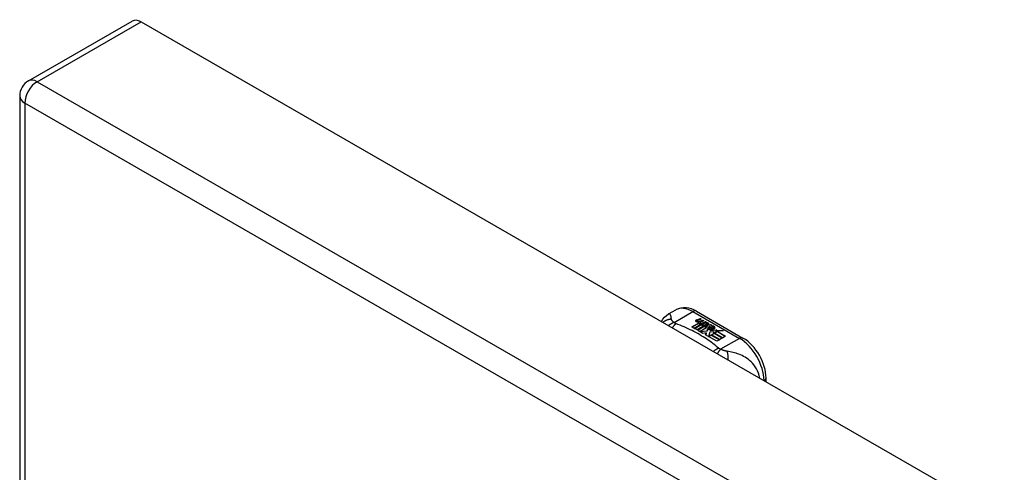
# Model space of a CAD drawing. Header units: inches. Extents: x 241.9 to 284.8, y 91.2 to 133.8.
# Tile 21 of 33: x 241.9 to 247.5, y 131.2 to 133.8. Entities that reach past the tile are written whole.
import ezdxf

# ---------------------------------------------------------------- set-up
doc = ezdxf.new("R2010")
doc.units = ezdxf.units.IN
doc.header["$MEASUREMENT"] = 0
doc.layers.add('Visible Edges(ANSI)', color=7, linetype='Continuous', lineweight=25)
doc.layers.add('Visible Tangent Edges(ANSI)', color=7, linetype='Continuous', lineweight=25)

msp = doc.modelspace()

# ---------------------------------------------------------------- linework, layer by layer
at = {"layer": 'Visible Edges(ANSI)'}
for p, q in [((241.9125, 133.4068), (242.503, 133.7468)), ((242.5524, 133.742), (284.6995, 109.4711)), ((241.8629, 133.321), (241.8629, 115.5639)), ((245.5504, 132.0821), (245.5905, 132.1052)), ((245.7084, 132.0975), (245.9729, 131.9452)), ((245.7097, 132.0489), (245.729, 132.0564)), ((245.729, 132.0548), (245.7097, 132.0473)), ((245.7129, 132.0421), (245.7129, 132.0405)), ((245.7353, 132.0528), (245.7161, 132.0451)), ((245.7215, 132.0394), (245.7215, 132.0378)), ((245.729, 132.0564), (245.7353, 132.0528)), ((245.729, 132.0564), (245.729, 132.0548)), ((245.7336, 132.0522), (245.729, 132.0548)), ((245.7511, 132.0437), (245.732, 132.036)), ((245.7324, 132.0423), (245.7449, 132.0473)), ((245.7449, 132.0457), (245.7324, 132.0406)), ((245.7324, 132.0423), (245.7324, 132.0406)), ((245.7449, 132.0473), (245.7511, 132.0437)), ((245.7449, 132.0473), (245.7449, 132.0457)), ((245.7494, 132.0431), (245.7449, 132.0457)), ((245.6821, 132.0084), (245.7196, 132.03)), ((245.6961, 132.0003), (245.6821, 132.0084)), ((245.7196, 132.0283), (245.6835, 132.0076)), ((245.7342, 132.0223), (245.6961, 132.0003)), ((245.6981, 131.9992), (245.7362, 132.0211)), ((245.7121, 131.9911), (245.6981, 131.9992)), ((245.7362, 132.0195), (245.6995, 131.9984)), ((245.755, 132.0159), (245.7121, 131.9911)), ((245.714, 131.99), (245.7605, 132.0167)), ((245.7456, 131.9718), (245.714, 131.99)), ((245.7586, 132.014), (245.7155, 131.9892)), ((245.7196, 132.03), (245.7196, 132.0283)), ((245.7215, 132.0378), (245.7215, 132.0361)), ((245.7315, 132.0271), (245.7284, 132.0256)), ((245.7284, 132.0256), (245.7342, 132.0223)), ((245.7284, 132.0256), (245.7284, 132.024)), ((245.7328, 132.0215), (245.7284, 132.024)), ((245.7287, 132.033), (245.7287, 132.0314)), ((245.7663, 132.0038), (245.7288, 131.9822)), ((245.7288, 131.9822), (245.7691, 131.9855)), ((245.7691, 131.9839), (245.7302, 131.9807)), ((245.7314, 132.0254), (245.7364, 132.0278)), ((245.7368, 132.0223), (245.7314, 132.0254)), ((245.7364, 132.0261), (245.733, 132.0245)), ((245.7364, 132.0278), (245.735, 132.0286)), ((245.7362, 132.0211), (245.7466, 132.0151)), ((245.7362, 132.0211), (245.7362, 132.0195)), ((245.7466, 132.0135), (245.7362, 132.0195)), ((245.7364, 132.0278), (245.7364, 132.0261)), ((245.7671, 132.0345), (245.7368, 132.0223)), ((245.7395, 132.0208), (245.7634, 132.0214)), ((245.7472, 132.0163), (245.7395, 132.0208)), ((245.7634, 132.0197), (245.7422, 132.0192)), ((245.7466, 132.0151), (245.755, 132.0159)), ((245.7466, 132.0151), (245.7466, 132.0135)), ((245.7517, 132.0139), (245.7466, 132.0135)), ((245.7622, 132.0177), (245.7472, 132.0163)), ((245.7484, 132.0331), (245.7608, 132.0381)), ((245.7608, 132.0365), (245.7484, 132.0314)), ((245.7605, 132.0167), (245.7557, 132.0099)), ((245.7557, 132.0099), (245.7663, 132.0038)), ((245.7557, 132.0099), (245.7557, 132.0083)), ((245.7649, 132.003), (245.7557, 132.0083)), ((245.7582, 132.01), (245.7631, 132.0171)), ((245.7658, 132.0056), (245.7582, 132.01)), ((245.7631, 132.0155), (245.759, 132.0095)), ((245.7608, 132.0381), (245.7671, 132.0345)), ((245.7608, 132.0381), (245.7608, 132.0365)), ((245.7654, 132.0339), (245.7608, 132.0365)), ((245.7631, 132.0171), (245.7622, 132.0177)), ((245.7631, 132.0171), (245.7631, 132.0155)), ((245.7634, 132.0214), (245.7703, 132.0327)), ((245.7703, 132.031), (245.7634, 132.0197)), ((245.7634, 132.0214), (245.7634, 132.0197)), ((245.7719, 132.0166), (245.7658, 132.0056)), ((245.7691, 131.9855), (245.7734, 131.9993)), ((245.7734, 131.9976), (245.7691, 131.9839)), ((245.7691, 131.9855), (245.7691, 131.9839)), ((245.7703, 132.0327), (245.778, 132.0283)), ((245.7703, 132.0327), (245.7703, 132.031)), ((245.7771, 132.0271), (245.7703, 132.031)), ((245.7966, 132.0175), (245.7719, 132.0166)), ((245.778, 132.0283), (245.7723, 132.0209)), ((245.7723, 132.0209), (245.7734, 132.0203)), ((245.7723, 132.0209), (245.7723, 132.0193)), ((245.7734, 132.0186), (245.7723, 132.0193)), ((245.7734, 132.0203), (245.789, 132.0219)), ((245.789, 132.0203), (245.7734, 132.0186)), ((245.7734, 132.0203), (245.7734, 132.0186)), ((245.7734, 131.9993), (245.7734, 131.9976)), ((245.7813, 132.0024), (245.7813, 132.0008)), ((245.7849, 132.0114), (245.7849, 132.0098)), ((245.7849, 132.0114), (245.8021, 132.0015)), ((245.8021, 131.9998), (245.7849, 132.0098)), ((245.7972, 131.9994), (245.7859, 132.0059)), ((245.789, 132.0219), (245.7966, 132.0175)), ((245.789, 132.0219), (245.789, 132.0203)), ((245.794, 132.0174), (245.789, 132.0203)), ((245.7914, 131.9933), (245.7892, 131.9883)), ((245.7892, 131.9883), (245.8248, 131.9917)), ((245.8223, 131.9899), (245.7892, 131.9867)), ((245.7892, 131.9883), (245.7892, 131.9867)), ((245.7937, 132.0129), (245.7979, 132.0153)), ((245.7979, 132.0137), (245.7956, 132.0123)), ((245.7972, 131.9994), (245.7972, 131.9978)), ((245.7979, 132.0153), (245.7979, 132.0137)), ((245.8021, 132.0015), (245.8021, 131.9998)), ((245.8055, 132.0047), (245.8055, 132.0031)), ((245.8248, 131.9917), (245.819, 131.9873)), ((245.819, 131.9873), (245.8615, 131.988)), ((245.819, 131.9873), (245.819, 131.9857)), ((245.8516, 131.9862), (245.819, 131.9857)), ((245.8615, 131.988), (245.8273, 131.9818)), ((245.7288, 131.9822), (245.7288, 131.9815)), ((245.7644, 131.9751), (245.7456, 131.9718)), ((245.7604, 131.9633), (245.7644, 131.9751)), ((245.8235, 131.9269), (245.7604, 131.9633)), ((245.7644, 131.9735), (245.7609, 131.963)), ((245.7644, 131.9751), (245.7644, 131.9735)), ((245.7852, 131.9785), (245.7773, 131.9539)), ((245.7773, 131.9539), (245.7921, 131.9625)), ((245.7773, 131.9539), (245.7773, 131.9536)), ((245.7921, 131.9608), (245.7784, 131.9529)), ((245.8077, 131.9808), (245.7852, 131.9785)), ((245.7921, 131.9625), (245.8386, 131.9357)), ((245.7921, 131.9625), (245.7921, 131.9608)), ((245.8372, 131.9348), (245.7921, 131.9608)), ((245.7941, 131.9636), (245.8092, 131.9723)), ((245.8406, 131.9368), (245.7941, 131.9636)), ((245.8092, 131.9707), (245.7955, 131.9628)), ((245.8249, 131.9813), (245.8038, 131.9775)), ((245.8038, 131.9775), (245.8077, 131.9808)), ((245.8077, 131.9791), (245.8063, 131.978)), ((245.8077, 131.9808), (245.8077, 131.9791)), ((245.8092, 131.9723), (245.8557, 131.9455)), ((245.8092, 131.9723), (245.8092, 131.9707)), ((245.8543, 131.9447), (245.8092, 131.9707)), ((245.8113, 131.9735), (245.8249, 131.9813)), ((245.8579, 131.9467), (245.8113, 131.9735)), ((245.8249, 131.9797), (245.8128, 131.9727)), ((245.8386, 131.9357), (245.8235, 131.9269)), ((245.8249, 131.9813), (245.8249, 131.9797)), ((245.8273, 131.9818), (245.873, 131.9554)), ((245.8273, 131.9818), (245.8273, 131.9801)), ((245.8716, 131.9546), (245.8273, 131.9801)), ((245.8557, 131.9455), (245.8406, 131.9368)), ((245.873, 131.9554), (245.8579, 131.9467)), ((246.1039, 131.6968), (246.1039, 131.7182))]:
    msp.add_line(p, q, dxfattribs=at)
at = {"layer": 'Visible Edges(ANSI)', "flags": 128}
for points in [[(245.7084, 132.0975), (245.6944, 132.1047), (245.68, 132.1106), (245.6652, 132.1148), (245.6501, 132.1173), (245.6348, 132.1177), (245.6195, 132.1159), (245.6046, 132.1118), (245.5905, 132.1052)], [(245.509, 132.0394), (245.5168, 132.0519), (245.5265, 132.0634), (245.5378, 132.0736), (245.5504, 132.0821)], [(246.1039, 131.7182), (246.1033, 131.7343), (246.1013, 131.7506), (246.0982, 131.7671), (246.0938, 131.7835), (246.0884, 131.7999), (246.0819, 131.8162), (246.0745, 131.8321), (246.0661, 131.8477), (246.0568, 131.8627), (246.0467, 131.8772), (246.0359, 131.8909), (246.0244, 131.9038), (246.0123, 131.9158), (245.9997, 131.9267), (245.9865, 131.9365), (245.9729, 131.9452)]]:
    msp.add_lwpolyline(points, dxfattribs=at)
at = {"layer": 'Visible Edges(ANSI)'}
msp.add_arc((241.9619, 133.321), 0.099, 119.936, 180, dxfattribs=at)
for centre, major_axis, ratio, start_param, end_param in [((242.5524, 133.661), (-0.0494, 0.0858), 0.578093, 5.499721, 6.283185), ((245.7095, 132.0429), (-0.007, 0), 0.575862, 5.820233, 7.062977), ((245.7095, 132.0413), (-0.007, 0), 0.575862, 5.820233, 6.078955), ((245.7205, 132.0398), (0.0192, 0), 0.575862, 2.164208, 2.67864), ((245.7205, 132.0381), (-0.0192, 0), 0.575862, 5.305801, 5.820233), ((245.7162, 132.0467), (-0.0164, 0), 0.575862, 0.779792, 1.90155), ((245.7169, 132.0421), (-0.004, 0), 0.575862, 5.90879, 7.175095), ((245.7169, 132.0405), (-0.004, 0), 0.575862, 0, 0.89191), ((245.7208, 132.0413), (-0.0082, 0), 0.575862, 5.323118, 5.90879), ((245.7197, 132.0441), (0.0084, 0), 0.575862, 4.033503, 4.932446), ((245.7197, 132.0425), (-0.0084, 0), 0.575862, 0.89191, 1.767313), ((245.7142, 132.0568), (0.031, 0), 0.575862, 4.949028, 5.337665), ((245.7142, 132.0551), (-0.031, 0), 0.575862, 1.80809, 2.196072), ((245.7249, 132.0338), (-0.00676, 0), 0.575862, 5.794367, 7.059467), ((245.7249, 132.0322), (-0.00676, 0), 0.575862, 5.794367, 6.071487), ((245.7359, 132.0305), (0.0192, 0), 0.575862, 2.419321, 2.652775), ((245.7359, 132.0288), (-0.0192, 0), 0.575862, 5.560914, 5.794367), ((245.7311, 132.0363), (0.016, 0), 0.575862, 3.905964, 4.740051), ((245.7311, 132.0347), (-0.016, 0), 0.575862, 0.764371, 1.402544), ((245.7315, 132.0376), (-0.016, 0), 0.575862, 0.776281, 1.787416), ((245.7327, 132.033), (-0.004, 0), 0.575862, 5.908937, 7.173827), ((245.7327, 132.0314), (-0.004, 0), 0.575862, 0, 0.890642), ((245.7367, 132.0321), (-0.0082, 0), 0.575862, 5.323254, 5.908937), ((245.7355, 132.035), (0.0084, 0), 0.575862, 4.032234, 4.932287), ((245.7355, 132.0334), (-0.0084, 0), 0.575862, 0.890642, 1.484281), ((245.7355, 132.0334), (-0.0084, 0), 0.575862, 1.514337, 1.790695), ((245.7306, 132.0477), (0.031, 0), 0.575862, 4.932287, 5.323254), ((245.7306, 132.0461), (-0.031, 0), 0.575862, 1.790695, 2.181662), ((245.7836, 132.0031), (-0.0101, 0), 0.575862, 5.913952, 6.982716), ((245.7921, 132.006), (0.022, 0), 0.575862, 3.701478, 4.680599), ((245.7921, 132.0044), (-0.022, 0), 0.575862, 0.559885, 1.507168), ((245.7836, 132.0015), (-0.0101, 0), 0.575862, 5.913952, 6.142632), ((245.7917, 132.0013), (-0.0188, 0), 0.575862, 5.081623, 5.913952), ((245.7917, 131.9997), (-0.0188, 0), 0.575862, 5.081623, 5.913952), ((245.7921, 132.006), (-0.0199, 0), 0.575862, 0.617996, 1.556283), ((245.7877, 132.0024), (-0.00637, 0), 0.575862, 4.999578, 6.390788), ((245.7877, 132.0008), (-0.00637, 0), 0.575862, 0, 0.107602), ((245.7886, 132.0025), (-0.0073, 0), 0.575862, 0.107602, 1.123637), ((245.7886, 132.0008), (-0.0073, 0), 0.575862, 0.107602, 1.123637), ((245.7903, 132.0045), (0.0112, 0), 0.575862, 4.26523, 5.375571), ((245.7903, 132.0029), (0.0112, 0), 0.575862, 4.26523, 5.375571), ((245.7922, 132.0098), (-0.0265, 0), 0.575862, 1.556283, 2.296236), ((245.7858, 132.002), (0.0205, 0), 0.575862, 0.343453, 1.17916), ((245.7791, 131.9947), (0.0405, 0), 0.575862, 0.638101, 1.087938), ((245.7791, 131.993), (-0.0405, 0), 0.575862, 3.779694, 4.229531), ((245.7991, 132.0047), (0.0064, 0), 0.575862, 5.210263, 6.626638), ((245.7991, 132.0031), (0.0064, 0), 0.575862, 5.210263, 6.283185), ((245.801, 132.004), (0.0132, 0), 0.575862, 5.437829, 6.921287), ((245.801, 132.0024), (0.0132, 0), 0.575862, 0.108138, 0.638101)]:
    msp.add_ellipse(centre, major_axis=major_axis, ratio=ratio, start_param=start_param, end_param=end_param, dxfattribs=at)
at = {"layer": 'Visible Tangent Edges(ANSI)'}
for p, q in [((241.9619, 133.402), (242.5524, 133.742)), ((241.9619, 133.402), (284.109, 109.1311)), ((284.039, 109.0098), (241.8919, 133.2807)), ((241.8919, 133.2807), (241.8919, 115.5236)), ((245.5812, 132.0336), (245.6888, 132.0955)), ((245.6888, 132.0955), (245.9532, 131.9432)), ((245.7033, 132.0447), (245.7033, 132.0431)), ((245.7097, 132.0489), (245.7097, 132.0473)), ((245.7144, 132.0404), (245.7144, 132.0387)), ((245.719, 132.0357), (245.719, 132.034)), ((245.7302, 132.0312), (245.7302, 132.0296)), ((245.7373, 132.0303), (245.7373, 132.0286)), ((245.7484, 132.0331), (245.7484, 132.0314)), ((245.7741, 132.0052), (245.7741, 132.0036)), ((245.7814, 132.002), (245.7814, 132.0004)), ((245.7855, 131.9987), (245.7855, 131.9971)), ((245.8116, 132.0085), (245.8116, 132.0069)), ((245.9532, 131.9432), (245.8457, 131.8813))]:
    msp.add_line(p, q, dxfattribs=at)
at = {"layer": 'Visible Tangent Edges(ANSI)', "flags": 128}
for points in [[(245.5663, 132.0519), (245.5642, 132.0519), (245.5621, 132.0518), (245.56, 132.0516), (245.5579, 132.0514), (245.5558, 132.0511), (245.5537, 132.0507), (245.5516, 132.0503), (245.5495, 132.0499), (245.5473, 132.0493), (245.5452, 132.0488), (245.5431, 132.0481), (245.5411, 132.0474), (245.539, 132.0466), (245.537, 132.0458), (245.5349, 132.0449), (245.5329, 132.0439), (245.531, 132.0429), (245.529, 132.0418), (245.5271, 132.0407), (245.5253, 132.0395), (245.5234, 132.0382), (245.5217, 132.0369), (245.5199, 132.0355), (245.5182, 132.0341)], [(245.5663, 132.0519), (245.566, 132.0544), (245.5657, 132.0567), (245.5654, 132.0591), (245.5651, 132.0613), (245.5648, 132.0634), (245.5644, 132.0655), (245.5641, 132.0674), (245.5637, 132.0693), (245.5633, 132.0711), (245.5628, 132.0728), (245.5623, 132.0744), (245.5618, 132.0759), (245.5612, 132.0773), (245.5605, 132.0786), (245.5598, 132.0797), (245.5591, 132.0807), (245.5582, 132.0816), (245.5573, 132.0823), (245.5564, 132.0828), (245.5553, 132.0831), (245.5542, 132.0832), (245.553, 132.0831), (245.5518, 132.0827), (245.5504, 132.0821)], [(245.5812, 132.0336), (245.5801, 132.0345), (245.579, 132.0354), (245.5779, 132.0363), (245.5769, 132.0372), (245.5759, 132.0381), (245.5749, 132.039), (245.574, 132.0398), (245.5732, 132.0407), (245.5723, 132.0415), (245.5716, 132.0424), (245.5708, 132.0432), (245.5701, 132.044), (245.5695, 132.0448), (245.569, 132.0455), (245.5686, 132.0462), (245.5682, 132.0469), (245.5678, 132.0475), (245.5675, 132.0482), (245.5672, 132.0488), (245.5669, 132.0495), (245.5667, 132.0501), (245.5666, 132.0507), (245.5664, 132.0513), (245.5663, 132.0519)], [(245.5812, 132.0336), (245.58, 132.0332), (245.5787, 132.0327), (245.5774, 132.0322), (245.5761, 132.0317), (245.5748, 132.0312), (245.5736, 132.0306), (245.5723, 132.03), (245.571, 132.0294), (245.5697, 132.0287), (245.5684, 132.028), (245.567, 132.0273), (245.5657, 132.0266), (245.5644, 132.0258), (245.5631, 132.025), (245.5618, 132.0242), (245.5605, 132.0233), (245.5592, 132.0225), (245.5579, 132.0216), (245.5566, 132.0206), (245.5554, 132.0197), (245.5541, 132.0187), (245.5528, 132.0177), (245.5516, 132.0166), (245.5503, 132.0156)], [(245.5916, 132.0271), (245.5908, 132.0264), (245.59, 132.0257), (245.5891, 132.025), (245.5883, 132.0242), (245.5875, 132.0234), (245.5866, 132.0226), (245.5858, 132.0217), (245.5849, 132.0209), (245.5841, 132.02), (245.5832, 132.0191), (245.5824, 132.0181), (245.5815, 132.0171), (245.5807, 132.0161), (245.5799, 132.0151), (245.579, 132.014), (245.5782, 132.0129), (245.5773, 132.0118), (245.5765, 132.0107), (245.5756, 132.0095), (245.5748, 132.0083), (245.574, 132.0071), (245.5732, 132.0059), (245.5723, 132.0046), (245.5715, 132.0034)], [(245.5916, 132.0271), (245.5911, 132.0273), (245.5906, 132.0275), (245.5901, 132.0277), (245.5896, 132.028), (245.5891, 132.0282), (245.5887, 132.0284), (245.5882, 132.0287), (245.5877, 132.0289), (245.5873, 132.0291), (245.5868, 132.0294), (245.5864, 132.0297), (245.586, 132.0299), (245.5855, 132.0302), (245.5851, 132.0305), (245.5847, 132.0307), (245.5843, 132.031), (245.5839, 132.0313), (245.5835, 132.0316), (245.5831, 132.032), (245.5827, 132.0323), (245.5823, 132.0326), (245.5819, 132.0329), (245.5816, 132.0333), (245.5812, 132.0336)], [(245.8344, 131.8873), (245.8263, 131.8942), (245.8182, 131.901), (245.8099, 131.9078), (245.8014, 131.9145), (245.7926, 131.9211), (245.7837, 131.9276), (245.7745, 131.934), (245.7652, 131.9403), (245.7556, 131.9465), (245.7459, 131.9527), (245.736, 131.9587), (245.7259, 131.9646), (245.7156, 131.9704), (245.7051, 131.9761), (245.6945, 131.9817), (245.6837, 131.9872), (245.6727, 131.9926), (245.6616, 131.9979), (245.6503, 132.003), (245.6388, 132.0081), (245.6272, 132.013), (245.6155, 132.0178), (245.6035, 132.0225), (245.5916, 132.0271)], [(245.8344, 131.8873), (245.8332, 131.8868), (245.832, 131.8863), (245.8308, 131.8858), (245.8297, 131.8852), (245.8285, 131.8846), (245.8272, 131.884), (245.826, 131.8834), (245.8248, 131.8827), (245.8236, 131.8821), (245.8224, 131.8814), (245.8211, 131.8806), (245.8199, 131.8799), (245.8187, 131.8791), (245.8174, 131.8783), (245.8162, 131.8774), (245.8149, 131.8766), (245.8137, 131.8757), (245.8125, 131.8748), (245.8112, 131.8739), (245.81, 131.8729), (245.8088, 131.8719), (245.8076, 131.8709), (245.8063, 131.8699), (245.8051, 131.8688)], [(245.8457, 131.8813), (245.8449, 131.8806), (245.8442, 131.8798), (245.8434, 131.879), (245.8427, 131.8782), (245.8419, 131.8774), (245.8411, 131.8765), (245.8404, 131.8756), (245.8396, 131.8747), (245.8388, 131.8737), (245.838, 131.8727), (245.8372, 131.8717), (245.8364, 131.8707), (245.8356, 131.8696), (245.8348, 131.8686), (245.834, 131.8675), (245.8332, 131.8663), (245.8324, 131.8652), (245.8316, 131.864), (245.8308, 131.8628), (245.8299, 131.8616), (245.8291, 131.8603), (245.8283, 131.859), (245.8275, 131.8577), (245.8267, 131.8564)], [(245.8457, 131.8813), (245.8451, 131.8815), (245.8445, 131.8817), (245.8439, 131.8819), (245.8434, 131.8821), (245.8428, 131.8824), (245.8423, 131.8826), (245.8417, 131.8828), (245.8412, 131.8831), (245.8407, 131.8833), (245.8402, 131.8836), (245.8398, 131.8838), (245.8393, 131.884), (245.8388, 131.8843), (245.8384, 131.8845), (245.8379, 131.8848), (245.8375, 131.8851), (245.8371, 131.8853), (245.8367, 131.8856), (245.8363, 131.8859), (245.8359, 131.8861), (245.8355, 131.8864), (245.8351, 131.8867), (245.8347, 131.887), (245.8344, 131.8873)], [(245.8824, 131.8699), (245.881, 131.8702), (245.8797, 131.8704), (245.8783, 131.8706), (245.877, 131.8709), (245.8756, 131.8712), (245.8742, 131.8715), (245.8728, 131.8719), (245.8714, 131.8722), (245.87, 131.8726), (245.8686, 131.873), (245.8671, 131.8734), (245.8655, 131.8739), (245.8638, 131.8745), (245.8621, 131.875), (245.8605, 131.8756), (245.8588, 131.8762), (245.8571, 131.8768), (245.8555, 131.8774), (245.8538, 131.878), (245.8521, 131.8787), (245.8505, 131.8793), (245.8489, 131.88), (245.8473, 131.8806), (245.8457, 131.8813)], [(246.068, 131.7175), (246.0651, 131.7317), (246.0608, 131.7454), (246.0555, 131.7585), (246.0492, 131.7707), (246.0421, 131.782), (246.0346, 131.7923), (246.0267, 131.8016), (246.0185, 131.8101), (246.0101, 131.8177), (246.0016, 131.8246), (245.9931, 131.8307), (245.9845, 131.8362), (245.9759, 131.8411), (245.9673, 131.8455), (245.9588, 131.8494), (245.9502, 131.8529), (245.9417, 131.856), (245.9332, 131.8588), (245.9248, 131.8612), (245.9163, 131.8634), (245.9079, 131.8653), (245.8994, 131.8671), (245.8909, 131.8686), (245.8824, 131.8699)], [(245.8824, 131.8699), (245.8828, 131.8685), (245.8832, 131.8669), (245.8836, 131.8653), (245.8839, 131.8636), (245.8843, 131.8619), (245.8846, 131.8602), (245.8849, 131.8584), (245.8852, 131.8565), (245.8855, 131.8546), (245.8858, 131.8527), (245.886, 131.8507), (245.8862, 131.8486), (245.8864, 131.8466), (245.8866, 131.8444), (245.8867, 131.8423), (245.8869, 131.8401), (245.887, 131.8379), (245.8871, 131.8356), (245.8871, 131.8334), (245.8872, 131.8311), (245.8872, 131.8287), (245.8872, 131.8264), (245.8871, 131.824), (245.887, 131.8217)]]:
    msp.add_lwpolyline(points, dxfattribs=at)
at = {"layer": 'Visible Tangent Edges(ANSI)'}
for centre, major_axis, ratio, start_param, end_param in [((241.9619, 133.321), (-0.0494, -0.0858), 0.578093, 3.925057, 5.495853), ((241.9619, 133.321), (-0.0494, 0.0858), 0.578093, 5.499721, 6.283185), ((241.9619, 133.321), (-0.099, 0), 0.575862, 0, 0.785398), ((245.6888, 131.9346), (-0.0982, 0.1706), 0.578093, 5.499721, 6.283185), ((245.6888, 132.0633), (0.0196, 0.0341), 0.578093, 0, 0.783464), ((245.9532, 131.911), (0.0196, 0.0341), 0.578093, 0, 0.783464), ((245.9532, 131.7823), (0.0982, -0.1706), 0.578093, 0.795218, 2.358128), ((246.0646, 131.7182), (0.0394, 0), 0.575862, 5.537379, 6.283185)]:
    msp.add_ellipse(centre, major_axis=major_axis, ratio=ratio, start_param=start_param, end_param=end_param, dxfattribs=at)

doc.saveas('drawing.dxf')
